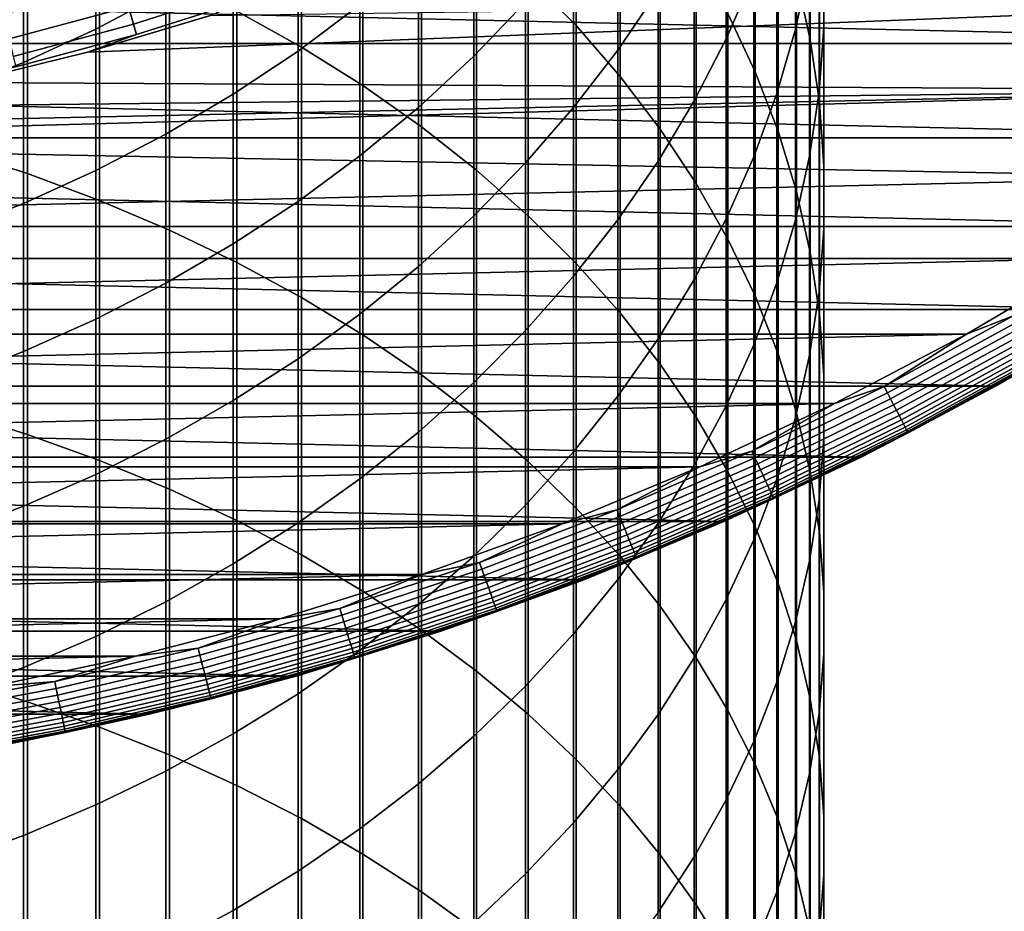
# Model space of a CAD drawing. Header units: metres. Extents: x -28 to 70, y -212 to 28.
# Tile 90 of 239: x 5.21 to 13.46, y -28.42 to -20.96. Entities that reach past the tile are written whole.
import ezdxf

# ---------------------------------------------------------------- set-up
doc = ezdxf.new("R2010")
doc.units = ezdxf.units.M
doc.layers.add('solid_10_261_102_XXX', color=7, linetype='CONTINUOUS')

msp = doc.modelspace()

# ---------------------------------------------------------------- linework, layer by layer
at = {"layer": 'solid_10_261_102_XXX'}
for points in [[(9.469481, -18.655117, 384.256897), (9.469481, -20.596327, 386.452728), (9.870549, -21.005636, 386.08078), (9.870549, -19.074432, 383.896271)], [(7.029555, -18.838902, 388.049652), (7.029555, -20.883642, 390.239044), (7.57031, -21.184847, 389.949921), (7.57031, -19.14789, 387.76889)], [(11.715095, -18.865103, 376.703857), (11.715095, -20.599924, 378.896759), (11.830687, -21.122227, 378.471832), (11.830687, -19.398817, 376.293365)], [(11.945621, -18.83658, 373.268677), (11.945621, -20.477581, 375.463623), (11.944586, -21.019104, 375.047119), (11.944586, -19.389277, 372.867126)], [(11.825533, -18.941776, 369.874023), (11.825533, -20.490015, 372.067383), (11.707903, -21.034458, 371.671814), (11.707903, -19.496822, 369.4935)], [(9.870549, -19.074432, 383.896271), (9.870549, -21.005636, 386.08078), (10.239358, -21.431238, 385.694031), (10.239358, -19.510441, 383.521332)], [(11.14072, -19.075605, 380.136871), (11.14072, -20.904119, 382.322754), (11.369547, -21.39217, 381.903015), (11.369547, -19.574938, 379.730652)], [(7.57031, -19.14789, 387.76889), (7.57031, -21.184847, 389.949921), (8.086323, -21.507853, 389.639893), (8.086323, -19.479246, 387.467773)], [(11.358356, -19.128189, 366.557404), (11.358356, -20.585764, 368.746918), (11.127584, -21.116104, 368.383301), (11.127584, -19.668262, 366.208435)], [(10.557803, -19.340921, 363.349884), (10.557803, -20.710806, 365.53476), (10.22066, -21.209867, 365.21228), (10.22066, -19.848608, 363.041138)], [(11.830687, -19.398817, 376.293365), (11.830687, -21.122227, 378.471832), (11.907613, -21.648802, 378.043427), (11.907613, -19.936897, 375.879486)], [(11.944586, -19.389277, 372.867126), (11.944586, -21.019104, 375.047119), (11.904513, -21.559694, 374.631348), (11.904513, -19.941023, 372.466248)], [(8.086323, -19.479246, 387.467773), (8.086323, -21.507853, 389.639893), (8.575907, -21.851604, 389.309937), (8.575907, -19.831882, 387.147339)], [(9.447371, -19.52467, 360.275177), (9.447371, -20.810501, 362.456207), (9.013752, -21.261564, 362.181915), (9.013752, -19.983059, 360.013306)], [(10.239358, -19.510441, 383.521332), (10.239358, -21.431238, 385.694031), (10.574701, -21.871744, 385.293762), (10.574701, -19.961716, 383.133209)], [(11.707903, -19.496822, 369.4935), (11.707903, -21.034458, 371.671814), (11.552008, -21.572573, 371.280853), (11.552008, -20.045416, 369.117371)], [(6.435371, -19.594093, 354.579529), (6.435371, -20.724321, 356.760773), (5.849443, -21.033998, 356.59491), (5.849443, -19.908186, 354.422211)], [(11.369547, -19.574938, 379.730652), (11.369547, -21.39217, 381.903015), (11.561213, -21.889338, 381.475464), (11.561213, -20.083599, 379.316803)], [(8.059649, -19.625748, 357.349182), (8.059649, -20.831617, 359.528534), (7.542284, -21.219011, 359.30722), (7.542284, -20.019043, 357.13855)], [(11.127584, -19.668262, 366.208435), (11.127584, -21.116104, 368.383301), (10.860441, -21.634699, 368.02774), (10.860441, -20.196377, 365.867157)], [(8.575907, -19.831882, 387.147339), (8.575907, -21.851604, 389.309937), (9.037462, -22.214981, 388.961151), (9.037462, -20.204649, 386.808624)], [(10.22066, -19.848608, 363.041138), (10.22066, -21.209867, 365.21228), (9.850112, -21.691933, 364.900787), (9.850112, -20.339001, 362.74292)], [(4.65555, -19.915396, 391.168396), (4.65555, -22.044922, 393.327209), (5.27688, -22.244385, 393.125), (5.27688, -20.120308, 390.97171)], [(5.849443, -19.908186, 354.422211), (5.849443, -21.033998, 356.59491), (5.244397, -21.313654, 356.445129), (5.244397, -20.191828, 354.280121)], [(11.904513, -19.941023, 372.466248), (11.904513, -21.559694, 374.631348), (11.825533, -22.097586, 374.217621), (11.825533, -20.490015, 372.067383)], [(11.907613, -19.936897, 375.879486), (11.907613, -21.648802, 378.043427), (11.945621, -22.177925, 377.612946), (11.945621, -20.477581, 375.463623)], [(7.542284, -20.019043, 357.13855), (7.542284, -21.219011, 359.30722), (7.000267, -21.580103, 359.100922), (7.000267, -20.385633, 356.9422)], [(9.013752, -19.983059, 360.013306), (9.013752, -21.261564, 362.181915), (8.550674, -21.69072, 361.920929), (8.550674, -20.419184, 359.76416)], [(10.574701, -19.961716, 383.133209), (10.574701, -21.871744, 385.293762), (10.875484, -22.325712, 384.881256), (10.875484, -20.426781, 382.733246)], [(11.552008, -20.045416, 369.117371), (11.552008, -21.572573, 371.280853), (11.358356, -22.102602, 370.895782), (11.358356, -20.585764, 368.746918)], [(11.561213, -20.083599, 379.316803), (11.561213, -21.889338, 381.475464), (11.715095, -22.393997, 381.041443), (11.715095, -20.599924, 378.896759)], [(5.244397, -20.191828, 354.280121), (5.244397, -21.313654, 356.445129), (4.62221, -21.562374, 356.31192), (4.62221, -20.444094, 354.153748)], [(5.27688, -20.120308, 390.97171), (5.27688, -22.244385, 393.125), (5.880963, -22.468456, 392.897858), (5.880963, -20.3505, 390.750763)], [(10.860441, -20.196377, 365.867157), (10.860441, -21.634699, 368.02774), (10.557803, -22.139856, 367.681396), (10.557803, -20.710806, 365.53476)], [(9.037462, -20.204649, 386.808624), (9.037462, -22.214981, 388.961151), (9.469481, -22.59679, 388.594696), (9.469481, -20.596327, 386.452728)], [(17.568239, -21.156721, -5), (-17.568239, -21.156721, -5), (-18.526625, -20.322748, -5)], [(18.526625, -20.322748, -5), (17.568239, -21.156721, -5), (-18.526625, -20.322748, -5)], [(5.880963, -20.3505, 390.750763), (5.880963, -22.468456, 392.897858), (6.465825, -22.716406, 392.646484), (6.465825, -20.605223, 390.506287)], [(9.850112, -20.339001, 362.74292), (9.850112, -21.691933, 364.900787), (9.447371, -22.155424, 364.601288), (9.447371, -20.810501, 362.456207)], [(7.000267, -20.385633, 356.9422), (7.000267, -21.580103, 359.100922), (6.435371, -21.91371, 358.910339), (6.435371, -20.724321, 356.760773)], [(8.550674, -20.419184, 359.76416), (8.550674, -21.69072, 361.920929), (8.059649, -22.096563, 361.674133), (8.059649, -20.831617, 359.528534)], [(10.875484, -20.426781, 382.733246), (10.875484, -22.325712, 384.881256), (11.14072, -22.79166, 384.457855), (11.14072, -20.904119, 382.322754)], [(11.825533, -20.490015, 372.067383), (11.825533, -22.097586, 374.217621), (11.707903, -22.631021, 373.807343), (11.707903, -21.034458, 371.671814)], [(11.945621, -20.477581, 375.463623), (11.945621, -22.177925, 377.612946), (11.944586, -22.707869, 377.181824), (11.944586, -21.019104, 375.047119)], [(6.164385, -20.993967, 146.086594), (7.156336, -20.676874, 146.086594), (7.10709, -20.534588, 147.606766), (6.121965, -20.849499, 147.606766)], [(6.465825, -20.605223, 390.506287), (6.465825, -22.716406, 392.646484), (7.029555, -22.987421, 392.371765), (7.029555, -20.883642, 390.239044)], [(9.469481, -20.596327, 386.452728), (9.469481, -22.59679, 388.594696), (9.870549, -22.995789, 388.211731), (9.870549, -21.005636, 386.08078)], [(11.358356, -20.585764, 368.746918), (11.358356, -22.102602, 370.895782), (11.127584, -22.62281, 370.517822), (11.127584, -21.116104, 368.383301)], [(11.715095, -20.599924, 378.896759), (11.715095, -22.393997, 381.041443), (11.830687, -22.904499, 380.602417), (11.830687, -21.122227, 378.471832)], [(5.122972, -21.117178, 147.606766), (6.121965, -20.849499, 147.606766), (6.062589, -20.647282, 149.119751), (5.073285, -20.912365, 149.119751)], [(6.189782, -21.08046, 144.561661), (7.185819, -20.762062, 144.561661), (7.156336, -20.676874, 146.086594), (6.164385, -20.993967, 146.086594)], [(16.270958, -21.546597), (17.248688, -20.772161), (5.779582, -21.227257), (4.747282, -21.481697)], [(5.779562, -21.227262, 143.052673), (6.798374, -20.923243, 143.052673), (7.185819, -20.762062, 144.561661), (6.189782, -21.08046, 144.561661)], [(17.248688, -20.772161), (6.798374, -20.923243), (5.779582, -21.227257)], [(6.435371, -20.724321, 356.760773), (6.435371, -21.91371, 358.910339), (5.849443, -22.21874, 358.736084), (5.849443, -21.033998, 356.59491)], [(10.557803, -20.710806, 365.53476), (10.557803, -22.139856, 367.681396), (10.22066, -22.629925, 367.345428), (10.22066, -21.209867, 365.21228)], [(5.15847, -21.263502, 146.086594), (6.164385, -20.993967, 146.086594), (6.121965, -20.849499, 147.606766), (5.122972, -21.117178, 147.606766)], [(8.059649, -20.831617, 359.528534), (8.059649, -22.096563, 361.674133), (7.542284, -22.47777, 361.442322), (7.542284, -21.219011, 359.30722)], [(9.447371, -20.810501, 362.456207), (9.447371, -22.155424, 364.601288), (9.013752, -22.598829, 364.314758), (9.013752, -21.261564, 362.181915)], [(6.819558, -20.916348, 115.153603), (6.798374, -20.923243, 143.052673), (5.779562, -21.227262, 143.052673), (6.8004, -20.922585, 114)], [(5.779582, -21.227257), (6.798374, -20.923243), (6.8004, -20.922585, 114), (5.779562, -21.227262, 143.052673)], [(7.029555, -20.883642, 390.239044), (7.029555, -22.987421, 392.371765), (7.57031, -23.280617, 392.074524), (7.57031, -21.184847, 389.949921)], [(11.14072, -20.904119, 382.322754), (11.14072, -22.79166, 384.457855), (11.369547, -23.268064, 384.024963), (11.369547, -21.39217, 381.903015)], [(5.179722, -21.351105, 144.561661), (6.189782, -21.08046, 144.561661), (6.164385, -20.993967, 146.086594), (5.15847, -21.263502, 146.086594)], [(9.870549, -21.005636, 386.08078), (9.870549, -22.995789, 388.211731), (10.239358, -23.410667, 387.813507), (10.239358, -21.431238, 385.694031)], [(11.944586, -21.019104, 375.047119), (11.944586, -22.707869, 377.181824), (11.904513, -23.2369, 376.751404), (11.904513, -21.559694, 374.631348)], [(4.747252, -21.481703, 143.052673), (5.779562, -21.227262, 143.052673), (6.189782, -21.08046, 144.561661), (5.179722, -21.351105, 144.561661)], [(5.849443, -21.033998, 356.59491), (5.849443, -22.21874, 358.736084), (5.244397, -22.4942, 358.578705), (5.244397, -21.313654, 356.445129)], [(11.707903, -21.034458, 371.671814), (11.707903, -22.631021, 373.807343), (11.552008, -23.158257, 373.401825), (11.552008, -21.572573, 371.280853)], [(16.572449, -21.945477, -5), (-16.572449, -21.945477, -5), (-17.568239, -21.156721, -5)], [(17.568239, -21.156721, -5), (16.572449, -21.945477, -5), (-17.568239, -21.156721, -5)], [(7.57031, -21.184847, 389.949921), (7.57031, -23.280617, 392.074524), (8.086323, -23.595034, 391.755768), (8.086323, -21.507853, 389.639893)], [(11.127584, -21.116104, 368.383301), (11.127584, -22.62281, 370.517822), (10.860441, -23.131502, 370.148224), (10.860441, -21.634699, 368.02774)], [(11.830687, -21.122227, 378.471832), (11.830687, -22.904499, 380.602417), (11.907613, -23.419174, 380.15979), (11.907613, -21.648802, 378.043427)], [(4.747282, -21.481697), (5.779582, -21.227257), (5.779562, -21.227262, 143.052673), (4.747252, -21.481703, 143.052673)], [(7.542284, -21.219011, 359.30722), (7.542284, -22.47777, 361.442322), (7.000267, -22.833092, 361.226227), (7.000267, -21.580103, 359.100922)], [(9.013752, -21.261564, 362.181915), (9.013752, -22.598829, 364.314758), (8.550674, -23.020695, 364.042175), (8.550674, -21.69072, 361.920929)], [(10.22066, -21.209867, 365.21228), (10.22066, -22.629925, 367.345428), (9.850112, -23.1033, 367.020874), (9.850112, -21.691933, 364.900787)], [(5.244397, -21.313654, 356.445129), (5.244397, -22.4942, 358.578705), (4.62221, -22.739187, 358.438751), (4.62221, -21.562374, 356.31192)], [(10.239358, -21.431238, 385.694031), (10.239358, -23.410667, 387.813507), (10.574701, -23.840076, 387.401337), (10.574701, -21.871744, 385.293762)], [(11.369547, -21.39217, 381.903015), (11.369547, -23.268064, 384.024963), (11.561213, -23.753366, 383.583984), (11.561213, -21.889338, 381.475464)], [(16.270958, -21.546597), (4.747282, -21.481697), (3.703886, -21.685966)], [(8.086323, -21.507853, 389.639893), (8.086323, -23.595034, 391.755768), (8.575907, -23.929646, 391.416565), (8.575907, -21.851604, 389.309937)], [(15.258504, -22.275053), (16.270958, -21.546597), (1.593584, -21.942205), (0.531609, -21.993574)], [(16.270958, -21.546597), (2.651834, -21.83959), (1.593584, -21.942205)], [(16.270958, -21.546597), (3.703886, -21.685966), (2.651834, -21.83959)], [(7.000267, -21.580103, 359.100922), (7.000267, -22.833092, 361.226227), (6.435371, -23.161367, 361.026611), (6.435371, -21.91371, 358.910339)], [(11.552008, -21.572573, 371.280853), (11.552008, -23.158257, 373.401825), (11.358356, -23.677568, 373.002411), (11.358356, -22.102602, 370.895782)], [(11.904513, -21.559694, 374.631348), (11.904513, -23.2369, 376.751404), (11.825533, -23.76329, 376.323151), (11.825533, -22.097586, 374.217621)], [(10.860441, -21.634699, 368.02774), (10.860441, -23.131502, 370.148224), (10.557803, -23.62701, 369.788239), (10.557803, -22.139856, 367.681396)], [(11.907613, -21.648802, 378.043427), (11.907613, -23.419174, 380.15979), (11.945621, -23.936342, 379.715027), (11.945621, -22.177925, 377.612946)], [(8.550674, -21.69072, 361.920929), (8.550674, -23.020695, 364.042175), (8.059649, -23.419645, 363.784363), (8.059649, -22.096563, 361.674133)], [(9.850112, -21.691933, 364.900787), (9.850112, -23.1033, 367.020874), (9.447371, -23.558439, 366.708832), (9.447371, -22.155424, 364.601288)], [(6.435371, -21.91371, 358.910339), (6.435371, -23.161367, 361.026611), (5.849443, -23.461525, 360.844086), (5.849443, -22.21874, 358.736084)], [(8.575907, -21.851604, 389.309937), (8.575907, -23.929646, 391.416565), (9.037462, -24.283358, 391.057983), (9.037462, -22.214981, 388.961151)], [(10.574701, -21.871744, 385.293762), (10.574701, -23.840076, 387.401337), (10.875484, -24.282608, 386.976562), (10.875484, -22.325712, 384.881256)], [(11.561213, -21.889338, 381.475464), (11.561213, -23.753366, 383.583984), (11.715095, -24.245983, 383.136353), (11.715095, -22.393997, 381.041443)], [(15.541174, -22.687483, -5), (-15.541174, -22.687483, -5), (-16.572449, -21.945477, -5)], [(16.572449, -21.945477, -5), (15.541174, -22.687483, -5), (-16.572449, -21.945477, -5)], [(-14.213449, -22.955997), (15.258504, -22.275053), (0.531609, -21.993574), (-15.258464, -22.27508)], [(4.65555, -22.044922, 393.327209), (4.65555, -24.23262, 395.427063), (5.27688, -24.426485, 395.219482), (5.27688, -22.244385, 393.125)], [(8.059649, -22.096563, 361.674133), (8.059649, -23.419645, 363.784363), (7.542284, -23.794378, 363.542236), (7.542284, -22.47777, 361.442322)], [(9.447371, -22.155424, 364.601288), (9.447371, -23.558439, 366.708832), (9.013752, -23.993851, 366.410309), (9.013752, -22.598829, 364.314758)], [(10.557803, -22.139856, 367.681396), (10.557803, -23.62701, 369.788239), (10.22066, -24.107718, 369.438965), (10.22066, -22.629925, 367.345428)], [(11.358356, -22.102602, 370.895782), (11.358356, -23.677568, 373.002411), (11.127584, -24.18726, 372.610382), (11.127584, -22.62281, 370.517822)], [(11.825533, -22.097586, 374.217621), (11.825533, -23.76329, 376.323151), (11.707903, -24.28532, 375.898468), (11.707903, -22.631021, 373.807343)], [(5.849443, -22.21874, 358.736084), (5.849443, -23.461525, 360.844086), (5.244397, -23.732582, 360.67923), (5.244397, -22.4942, 358.578705)], [(5.27688, -22.244385, 393.125), (5.27688, -24.426485, 395.219482), (5.880963, -24.64427, 394.986298), (5.880963, -22.468456, 392.897858)], [(9.037462, -22.214981, 388.961151), (9.037462, -24.283358, 391.057983), (9.469481, -24.655016, 390.681213), (9.469481, -22.59679, 388.594696)], [(11.945621, -22.177925, 377.612946), (11.945621, -23.936342, 379.715027), (11.944586, -24.454311, 379.269562), (11.944586, -22.707869, 377.181824)], [(-14.213449, -22.955997), (14.213489, -22.955971), (15.258504, -22.275053)], [(10.875484, -22.325712, 384.881256), (10.875484, -24.282608, 386.976562), (11.14072, -24.736816, 386.540619), (11.14072, -22.79166, 384.457855)], [(11.715095, -22.393997, 381.041443), (11.715095, -24.245983, 383.136353), (11.830687, -24.744303, 382.683533), (11.830687, -22.904499, 380.602417)], [(5.244397, -22.4942, 358.578705), (5.244397, -23.732582, 360.67923), (4.62221, -23.973656, 360.532654), (4.62221, -22.739187, 358.438751)], [(5.880963, -22.468456, 392.897858), (5.880963, -24.64427, 394.986298), (6.465825, -24.885262, 394.728241), (6.465825, -22.716406, 392.646484)], [(7.542284, -22.47777, 361.442322), (7.542284, -23.794378, 363.542236), (7.000267, -24.143663, 363.316528), (7.000267, -22.833092, 361.226227)], [(9.013752, -22.598829, 364.314758), (9.013752, -23.993851, 366.410309), (8.550674, -24.408115, 366.126282), (8.550674, -23.020695, 364.042175)], [(9.469481, -22.59679, 388.594696), (9.469481, -24.655016, 390.681213), (9.870549, -25.043404, 390.287506), (9.870549, -22.995789, 388.211731)], [(10.22066, -22.629925, 367.345428), (10.22066, -24.107718, 369.438965), (9.850112, -24.572052, 369.101624), (9.850112, -23.1033, 367.020874)], [(11.127584, -22.62281, 370.517822), (11.127584, -24.18726, 372.610382), (10.860441, -24.685665, 372.227051), (10.860441, -23.131502, 370.148224)], [(11.707903, -22.631021, 373.807343), (11.707903, -24.28532, 375.898468), (11.552008, -24.801283, 375.478699), (11.552008, -23.158257, 373.401825)], [(14.476917, -23.380951, -5), (-14.476917, -23.380951, -5), (-15.541174, -22.687483, -5)], [(15.541174, -22.687483, -5), (14.476917, -23.380951, -5), (-15.541174, -22.687483, -5)], [(6.465825, -22.716406, 392.646484), (6.465825, -24.885262, 394.728241), (7.029555, -25.14867, 394.446198), (7.029555, -22.987421, 392.371765)], [(11.944586, -22.707869, 377.181824), (11.944586, -24.454311, 379.269562), (11.904513, -24.97139, 378.82489), (11.904513, -23.2369, 376.751404)], [(7.000267, -22.833092, 361.226227), (7.000267, -24.143663, 363.316528), (6.435371, -24.466364, 363.108002), (6.435371, -23.161367, 361.026611)], [(11.14072, -22.79166, 384.457855), (11.14072, -24.736816, 386.540619), (11.369547, -25.201218, 386.094849), (11.369547, -23.268064, 384.024963)], [(11.830687, -22.904499, 380.602417), (11.830687, -24.744303, 382.683533), (11.907613, -25.246695, 382.22702), (11.907613, -23.419174, 380.15979)], [(-14.213449, -22.955997), (-13.138103, -23.587925), (14.213489, -22.955971)], [(-13.138103, -23.587925), (13.138144, -23.587902), (14.213489, -22.955971)], [(7.029555, -22.987421, 392.371765), (7.029555, -25.14867, 394.446198), (7.57031, -25.433638, 394.141083), (7.57031, -23.280617, 392.074524)], [(9.870549, -22.995789, 388.211731), (9.870549, -25.043404, 390.287506), (10.239358, -25.447252, 389.878082), (10.239358, -23.410667, 387.813507)], [(13.530134, -23.434879, -0.003646), (14.213489, -22.955971), (13.138144, -23.587902)], [(8.550674, -23.020695, 364.042175), (8.550674, -24.408115, 366.126282), (8.059649, -24.799875, 365.857697), (8.059649, -23.419645, 363.784363)], [(6.435371, -23.161367, 361.026611), (6.435371, -24.466364, 363.108002), (5.849443, -24.761425, 362.917358), (5.849443, -23.461525, 360.844086)], [(9.850112, -23.1033, 367.020874), (9.850112, -24.572052, 369.101624), (9.447371, -25.018497, 368.777252), (9.447371, -23.558439, 366.708832)], [(10.860441, -23.131502, 370.148224), (10.860441, -24.685665, 372.227051), (10.557803, -25.171156, 371.853638), (10.557803, -23.62701, 369.788239)], [(11.552008, -23.158257, 373.401825), (11.552008, -24.801283, 375.478699), (11.358356, -25.30949, 375.065247), (11.358356, -23.677568, 373.002411)], [(11.904513, -23.2369, 376.751404), (11.904513, -24.97139, 378.82489), (11.825533, -25.485886, 378.382416), (11.825533, -23.76329, 376.323151)], [(7.57031, -23.280617, 392.074524), (7.57031, -25.433638, 394.141083), (8.086323, -25.739231, 393.813873), (8.086323, -23.595034, 391.755768)], [(11.369547, -23.268064, 384.024963), (11.369547, -25.201218, 386.094849), (11.561213, -25.674294, 385.640778), (11.561213, -23.753366, 383.583984)], [(13.381564, -24.024649, -5), (-13.381564, -24.024649, -5), (-14.476917, -23.380951, -5)], [(14.476917, -23.380951, -5), (13.381564, -24.024649, -5), (-14.476917, -23.380951, -5)], [(10.239358, -23.410667, 387.813507), (10.239358, -25.447252, 389.878082), (10.574701, -25.86524, 389.454346), (10.574701, -23.840076, 387.401337)], [(14.476883, -23.380972, -0.5), (13.381621, -24.024616, -0.5), (13.381564, -24.024649, -5), (14.476917, -23.380951, -5)], [(13.748217, -23.812611, -0.440391), (13.381621, -24.024616, -0.5), (14.476883, -23.380972, -0.5)], [(5.849443, -23.461525, 360.844086), (5.849443, -24.761425, 362.917358), (5.244397, -25.02788, 362.745178), (5.244397, -23.732582, 360.67923)], [(8.059649, -23.419645, 363.784363), (8.059649, -24.799875, 365.857697), (7.542284, -25.167852, 365.605408), (7.542284, -23.794378, 363.542236)], [(11.907613, -23.419174, 380.15979), (11.907613, -25.246695, 382.22702), (11.945621, -25.751522, 381.76828), (11.945621, -23.936342, 379.715027)], [(12.449483, -24.026413, -0.003646), (13.530134, -23.434879, -0.003646), (13.138144, -23.587902)], [(12.476833, -24.079195, -0.014544), (13.559858, -23.486364, -0.014544), (13.530134, -23.434879, -0.003646), (12.449483, -24.026413, -0.003646)], [(12.503379, -24.130424, -0.032535), (13.588708, -23.536333, -0.032535), (13.559858, -23.486364, -0.014544), (12.476833, -24.079195, -0.014544)], [(9.447371, -23.558439, 366.708832), (9.447371, -25.018497, 368.777252), (9.013752, -25.445593, 368.466949), (9.013752, -23.993851, 366.410309)], [(12.528731, -24.179354, -0.057356), (13.616261, -23.584057, -0.057356), (13.588708, -23.536333, -0.032535), (12.503379, -24.130424, -0.032535)], [(-13.138103, -23.587925), (-12.034723, -24.169514), (13.138144, -23.587902)], [(-12.034723, -24.169514), (12.034766, -24.169493), (13.138144, -23.587902)], [(8.086323, -23.595034, 391.755768), (8.086323, -25.739231, 393.813873), (8.575907, -26.064453, 393.465637), (8.575907, -23.929646, 391.416565)], [(10.557803, -23.62701, 369.788239), (10.557803, -25.171156, 371.853638), (10.22066, -25.642143, 371.491394), (10.22066, -24.107718, 369.438965)], [(12.449483, -24.026413, -0.003646), (13.138144, -23.587902), (12.034766, -24.169493)], [(12.552521, -24.225266, -0.088645), (13.642116, -23.628838, -0.088645), (13.616261, -23.584057, -0.057356), (12.528731, -24.179354, -0.057356)], [(12.5744, -24.26749, -0.125945), (13.665894, -23.670023, -0.125945), (13.642116, -23.628838, -0.088645), (12.552521, -24.225266, -0.088645)], [(5.244397, -23.732582, 360.67923), (5.244397, -25.02788, 362.745178), (4.62221, -25.264858, 362.592041), (4.62221, -23.973656, 360.532654)], [(11.358356, -23.677568, 373.002411), (11.358356, -25.30949, 375.065247), (11.127584, -25.808285, 374.659424), (11.127584, -24.18726, 372.610382)], [(12.594049, -24.30541, -0.16871), (13.687248, -23.707008, -0.16871), (13.665894, -23.670023, -0.125945), (12.5744, -24.26749, -0.125945)], [(12.611179, -24.338472, -0.216316), (13.705866, -23.739256, -0.216316), (13.687248, -23.707008, -0.16871), (12.594049, -24.30541, -0.16871)], [(12.625543, -24.366192, -0.268066), (13.721477, -23.766294, -0.268066), (13.705866, -23.739256, -0.216316), (12.611179, -24.338472, -0.216316)], [(7.542284, -23.794378, 363.542236), (7.542284, -25.167852, 365.605408), (7.000267, -25.510843, 365.370239), (7.000267, -24.143663, 363.316528)], [(11.561213, -23.753366, 383.583984), (11.561213, -25.674294, 385.640778), (11.715095, -26.154499, 385.179871), (11.715095, -24.245983, 383.136353)], [(11.825533, -23.76329, 376.323151), (11.825533, -25.485886, 378.382416), (11.707903, -25.99612, 377.943604), (11.707903, -24.28532, 375.898468)], [(12.636929, -24.388165, -0.323206), (13.73385, -23.787727, -0.323206), (13.721477, -23.766294, -0.268066), (12.625543, -24.366192, -0.268066)], [(12.64517, -24.404072, -0.380929), (13.742807, -23.803242, -0.380929), (13.73385, -23.787727, -0.323206), (12.636929, -24.388165, -0.323206)], [(12.650148, -24.413677, -0.440391), (13.748217, -23.812611, -0.440391), (13.742807, -23.803242, -0.380929), (12.64517, -24.404072, -0.380929)], [(12.650148, -24.413677, -0.440391), (13.381621, -24.024616, -0.5), (13.748217, -23.812611, -0.440391)], [(10.574701, -23.840076, 387.401337), (10.574701, -25.86524, 389.454346), (10.875484, -26.296005, 389.01767), (10.875484, -24.282608, 386.976562)], [(8.575907, -23.929646, 391.416565), (8.575907, -26.064453, 393.465637), (9.037462, -26.408239, 393.097534), (9.037462, -24.283358, 391.057983)], [(11.945621, -23.936342, 379.715027), (11.945621, -25.751522, 381.76828), (11.944586, -26.25713, 381.308838), (11.944586, -24.454311, 379.269562)], [(12.257887, -24.616949, -5), (-12.257887, -24.616949, -5), (-13.381564, -24.024649, -5)], [(13.381564, -24.024649, -5), (12.257887, -24.616949, -5), (-13.381564, -24.024649, -5)], [(9.013752, -23.993851, 366.410309), (9.013752, -25.445593, 368.466949), (8.550674, -25.851944, 368.171722), (8.550674, -24.408115, 366.126282)], [(11.343029, -24.568146, -0.003646), (12.449483, -24.026413, -0.003646), (12.034766, -24.169493)], [(11.367949, -24.62212, -0.014544), (12.476833, -24.079195, -0.014544), (12.449483, -24.026413, -0.003646), (11.343029, -24.568146, -0.003646)], [(13.381621, -24.024616, -0.5), (12.257803, -24.616991, -0.5), (12.257887, -24.616949, -5), (13.381564, -24.024649, -5)], [(12.650148, -24.413677, -0.440391), (12.257803, -24.616991, -0.5), (13.381621, -24.024616, -0.5)], [(7.000267, -24.143663, 363.316528), (7.000267, -25.510843, 365.370239), (6.435371, -25.827728, 365.152985), (6.435371, -24.466364, 363.108002)], [(10.22066, -24.107718, 369.438965), (10.22066, -25.642143, 371.491394), (9.850112, -26.097092, 371.141449), (9.850112, -24.572052, 369.101624)], [(11.392135, -24.674505, -0.032535), (12.503379, -24.130424, -0.032535), (12.476833, -24.079195, -0.014544), (11.367949, -24.62212, -0.014544)], [(11.415234, -24.724537, -0.057356), (12.528731, -24.179354, -0.057356), (12.503379, -24.130424, -0.032535), (11.392135, -24.674505, -0.032535)], [(-12.034723, -24.169514), (-10.905668, -24.699522), (12.034766, -24.169493)], [(-10.905668, -24.699522), (10.905712, -24.699503), (12.034766, -24.169493)], [(4.65555, -24.23262, 395.427063), (4.65555, -26.47686, 397.46637), (5.27688, -26.664984, 397.253571), (5.27688, -24.426485, 395.219482)], [(11.127584, -24.18726, 372.610382), (11.127584, -25.808285, 374.659424), (10.860441, -26.296032, 374.262634), (10.860441, -24.685665, 372.227051)], [(11.343029, -24.568146, -0.003646), (12.034766, -24.169493), (10.905712, -24.699503)], [(11.436909, -24.771482, -0.088645), (12.552521, -24.225266, -0.088645), (12.528731, -24.179354, -0.057356), (11.415234, -24.724537, -0.057356)], [(11.456843, -24.814659, -0.125945), (12.5744, -24.26749, -0.125945), (12.552521, -24.225266, -0.088645), (11.436909, -24.771482, -0.088645)], [(9.037462, -24.283358, 391.057983), (9.037462, -26.408239, 393.097534), (9.469481, -26.769466, 392.710754), (9.469481, -24.655016, 390.681213)], [(10.875484, -24.282608, 386.976562), (10.875484, -26.296005, 389.01767), (11.14072, -26.738136, 388.569458), (11.14072, -24.736816, 386.540619)], [(11.474746, -24.853436, -0.16871), (12.594049, -24.30541, -0.16871), (12.5744, -24.26749, -0.125945), (11.456843, -24.814659, -0.125945)], [(11.490355, -24.887241, -0.216316), (12.611179, -24.338472, -0.216316), (12.594049, -24.30541, -0.16871), (11.474746, -24.853436, -0.16871)], [(11.707903, -24.28532, 375.898468), (11.707903, -25.99612, 377.943604), (11.552008, -26.500423, 377.509918), (11.552008, -24.801283, 375.478699)], [(11.715095, -24.245983, 383.136353), (11.715095, -26.154499, 385.179871), (11.830687, -26.640263, 384.713593), (11.830687, -24.744303, 382.683533)], [(11.503441, -24.915586, -0.268066), (12.625543, -24.366192, -0.268066), (12.611179, -24.338472, -0.216316), (11.490355, -24.887241, -0.216316)], [(11.513815, -24.938057, -0.323206), (12.636929, -24.388165, -0.323206), (12.625543, -24.366192, -0.268066), (11.503441, -24.915586, -0.268066)], [(11.521324, -24.954321, -0.380929), (12.64517, -24.404072, -0.380929), (12.636929, -24.388165, -0.323206), (11.513815, -24.938057, -0.323206)], [(5.27688, -24.426485, 395.219482), (5.27688, -26.664984, 397.253571), (5.880963, -26.876316, 397.014496), (5.880963, -24.64427, 394.986298)], [(6.435371, -24.466364, 363.108002), (6.435371, -25.827728, 365.152985), (5.849443, -26.11747, 364.954346), (5.849443, -24.761425, 362.917358)], [(8.550674, -24.408115, 366.126282), (8.550674, -25.851944, 368.171722), (8.059649, -26.236221, 367.892517), (8.059649, -24.799875, 365.857697)], [(11.52586, -24.964144, -0.440391), (12.650148, -24.413677, -0.440391), (12.64517, -24.404072, -0.380929), (11.521324, -24.954321, -0.380929)], [(11.52586, -24.964144, -0.440391), (12.257803, -24.616991, -0.5), (12.650148, -24.413677, -0.440391)], [(11.944586, -24.454311, 379.269562), (11.944586, -26.25713, 381.308838), (11.904513, -26.761868, 380.850189), (11.904513, -24.97139, 378.82489)], [(11.107802, -25.156843, -5), (-11.107802, -25.156843, -5), (-12.257887, -24.616949, -5)], [(12.257887, -24.616949, -5), (11.107802, -25.156843, -5), (-12.257887, -24.616949, -5)], [(5.880963, -24.64427, 394.986298), (5.880963, -26.876316, 397.014496), (6.465825, -27.110168, 396.749969), (6.465825, -24.885262, 394.728241)], [(9.850112, -24.572052, 369.101624), (9.850112, -26.097092, 371.141449), (9.447371, -26.53451, 370.805023), (9.447371, -25.018497, 368.777252)], [(10.213065, -25.05896, -0.003646), (11.343029, -24.568146, -0.003646), (10.905712, -24.699503)], [(10.235501, -25.11401, -0.014544), (11.367949, -24.62212, -0.014544), (11.343029, -24.568146, -0.003646), (10.213065, -25.05896, -0.003646)], [(10.257278, -25.167442, -0.032535), (11.392135, -24.674505, -0.032535), (11.367949, -24.62212, -0.014544), (10.235501, -25.11401, -0.014544)], [(12.257803, -24.616991, -0.5), (11.107826, -25.156832, -0.5), (11.107802, -25.156843, -5), (12.257887, -24.616949, -5)], [(11.52586, -24.964144, -0.440391), (11.107826, -25.156832, -0.5), (12.257803, -24.616991, -0.5)], [(-10.905668, -24.699522), (-9.753347, -25.176819), (10.905712, -24.699503)], [(-9.753347, -25.176819), (9.753392, -25.176802), (10.905712, -24.699503)], [(9.469481, -24.655016, 390.681213), (9.469481, -26.769466, 392.710754), (9.870549, -27.146954, 392.30658), (9.870549, -25.043404, 390.287506)], [(10.213065, -25.05896, -0.003646), (10.905712, -24.699503), (9.753392, -25.176802)], [(10.278076, -25.218473, -0.057356), (11.415234, -24.724537, -0.057356), (11.392135, -24.674505, -0.032535), (10.257278, -25.167442, -0.032535)], [(10.297592, -25.266357, -0.088645), (11.436909, -24.771482, -0.088645), (11.415234, -24.724537, -0.057356), (10.278076, -25.218473, -0.057356)], [(10.860441, -24.685665, 372.227051), (10.860441, -26.296032, 374.262634), (10.557803, -26.771141, 373.876099), (10.557803, -25.171156, 371.853638)], [(5.849443, -24.761425, 362.917358), (5.849443, -26.11747, 364.954346), (5.244397, -26.379124, 364.774933), (5.244397, -25.02788, 362.745178)], [(8.059649, -24.799875, 365.857697), (8.059649, -26.236221, 367.892517), (7.542284, -26.59717, 367.63028), (7.542284, -25.167852, 365.605408)], [(10.315541, -25.310398, -0.125945), (11.456843, -24.814659, -0.125945), (11.436909, -24.771482, -0.088645), (10.297592, -25.266357, -0.088645)], [(11.14072, -24.736816, 386.540619), (11.14072, -26.738136, 388.569458), (11.369547, -27.190187, 388.111176), (11.369547, -25.201218, 386.094849)], [(11.552008, -24.801283, 375.478699), (11.552008, -26.500423, 377.509918), (11.358356, -26.997149, 377.082733), (11.358356, -25.30949, 375.065247)], [(11.830687, -24.744303, 382.683533), (11.830687, -26.640263, 384.713593), (11.907613, -27.129999, 384.24353), (11.907613, -25.246695, 382.22702)], [(6.465825, -24.885262, 394.728241), (6.465825, -27.110168, 396.749969), (7.029555, -27.365776, 396.460846), (7.029555, -25.14867, 394.446198)], [(10.33166, -25.349947, -0.16871), (11.474746, -24.853436, -0.16871), (11.456843, -24.814659, -0.125945), (10.315541, -25.310398, -0.125945)], [(10.345714, -25.38443, -0.216316), (11.490355, -24.887241, -0.216316), (11.474746, -24.853436, -0.16871), (10.33166, -25.349947, -0.16871)], [(10.357497, -25.413342, -0.268066), (11.503441, -24.915586, -0.268066), (11.490355, -24.887241, -0.216316), (10.345714, -25.38443, -0.216316)], [(10.366838, -25.436258, -0.323206), (11.513815, -24.938057, -0.323206), (11.503441, -24.915586, -0.268066), (10.357497, -25.413342, -0.268066)], [(10.373599, -25.452848, -0.380929), (11.521324, -24.954321, -0.380929), (11.513815, -24.938057, -0.323206), (10.366838, -25.436258, -0.323206)], [(10.377682, -25.462868, -0.440391), (11.52586, -24.964144, -0.440391), (11.521324, -24.954321, -0.380929), (10.373599, -25.452848, -0.380929)], [(10.377682, -25.462868, -0.440391), (11.107826, -25.156832, -0.5), (11.52586, -24.964144, -0.440391)], [(11.904513, -24.97139, 378.82489), (11.904513, -26.761868, 380.850189), (11.825533, -27.264088, 380.393829), (11.825533, -25.485886, 378.382416)], [(5.244397, -25.02788, 362.745178), (5.244397, -26.379124, 364.774933), (4.62221, -26.61183, 364.615387), (4.62221, -25.264858, 362.592041)], [(9.447371, -25.018497, 368.777252), (9.447371, -26.53451, 370.805023), (9.013752, -26.952971, 370.483185), (9.013752, -25.445593, 368.466949)], [(9.061933, -25.497833, -0.003646), (10.213065, -25.05896, -0.003646), (9.753392, -25.176802)], [(9.081841, -25.553848, -0.014544), (10.235501, -25.11401, -0.014544), (10.213065, -25.05896, -0.003646), (9.061933, -25.497833, -0.003646)], [(9.870549, -25.043404, 390.287506), (9.870549, -27.146954, 392.30658), (10.239358, -27.539469, 391.886292), (10.239358, -25.447252, 389.878082)], [(9.101162, -25.608217, -0.032535), (10.257278, -25.167442, -0.032535), (10.235501, -25.11401, -0.014544), (9.081841, -25.553848, -0.014544)], [(9.934216, -25.642956, -5), (-9.934216, -25.642956, -5), (-11.107802, -25.156843, -5)], [(11.107802, -25.156843, -5), (9.934216, -25.642956, -5), (-11.107802, -25.156843, -5)], [(-9.753347, -25.176819), (-8.580223, -25.600386), (9.753392, -25.176802)], [(-8.580223, -25.600386), (8.580268, -25.60037), (9.753392, -25.176802)], [(7.542284, -25.167852, 365.605408), (7.542284, -26.59717, 367.63028), (7.000267, -26.933611, 367.385834), (7.000267, -25.510843, 365.370239)], [(7.029555, -25.14867, 394.446198), (7.029555, -27.365776, 396.460846), (7.57031, -27.642302, 396.148041), (7.57031, -25.433638, 394.141083)], [(9.061933, -25.497833, -0.003646), (9.753392, -25.176802), (8.580268, -25.60037)], [(9.119617, -25.660141, -0.057356), (10.278076, -25.218473, -0.057356), (10.257278, -25.167442, -0.032535), (9.101162, -25.608217, -0.032535)], [(9.136932, -25.708864, -0.088645), (10.297592, -25.266357, -0.088645), (10.278076, -25.218473, -0.057356), (9.119617, -25.660141, -0.057356)], [(11.107826, -25.156832, -0.5), (9.934144, -25.642986, -0.5), (9.934216, -25.642956, -5), (11.107802, -25.156843, -5)], [(10.377682, -25.462868, -0.440391), (9.934144, -25.642986, -0.5), (11.107826, -25.156832, -0.5)], [(10.557803, -25.171156, 371.853638), (10.557803, -26.771141, 373.876099), (10.22066, -27.232059, 373.501099), (10.22066, -25.642143, 371.491394)], [(11.369547, -25.201218, 386.094849), (11.369547, -27.190187, 388.111176), (11.561213, -27.650684, 387.644348), (11.561213, -25.674294, 385.640778)], [(9.152859, -25.753675, -0.125945), (10.315541, -25.310398, -0.125945), (10.297592, -25.266357, -0.088645), (9.136932, -25.708864, -0.088645)], [(11.907613, -25.246695, 382.22702), (11.907613, -27.129999, 384.24353), (11.945621, -27.622107, 383.771179), (11.945621, -25.751522, 381.76828)], [(9.16716, -25.793917, -0.16871), (10.33166, -25.349947, -0.16871), (10.315541, -25.310398, -0.125945), (9.152859, -25.753675, -0.125945)], [(9.17963, -25.829004, -0.216316), (10.345714, -25.38443, -0.216316), (10.33166, -25.349947, -0.16871), (9.16716, -25.793917, -0.16871)], [(9.190085, -25.858421, -0.268066), (10.357497, -25.413342, -0.268066), (10.345714, -25.38443, -0.216316), (9.17963, -25.829004, -0.216316)], [(11.358356, -25.30949, 375.065247), (11.358356, -26.997149, 377.082733), (11.127584, -27.484673, 376.663452), (11.127584, -25.808285, 374.659424)], [(7.57031, -25.433638, 394.141083), (7.57031, -27.642302, 396.148041), (8.086323, -27.938845, 395.812622), (8.086323, -25.739231, 393.813873)], [(9.013752, -25.445593, 368.466949), (9.013752, -26.952971, 370.483185), (8.550674, -27.351105, 370.176941), (8.550674, -25.851944, 368.171722)], [(9.198373, -25.881741, -0.323206), (10.366838, -25.436258, -0.323206), (10.357497, -25.413342, -0.268066), (9.190085, -25.858421, -0.268066)], [(9.204372, -25.898621, -0.380929), (10.373599, -25.452848, -0.380929), (10.366838, -25.436258, -0.323206), (9.198373, -25.881741, -0.323206)], [(9.207995, -25.908815, -0.440391), (10.377682, -25.462868, -0.440391), (10.373599, -25.452848, -0.380929), (9.204372, -25.898621, -0.380929)], [(9.207995, -25.908815, -0.440391), (9.934144, -25.642986, -0.5), (10.377682, -25.462868, -0.440391)], [(10.239358, -25.447252, 389.878082), (10.239358, -27.539469, 391.886292), (10.574701, -27.945728, 391.451294), (10.574701, -25.86524, 389.454346)], [(7.000267, -25.510843, 365.370239), (7.000267, -26.933611, 367.385834), (6.435371, -27.244442, 367.160004), (6.435371, -25.827728, 365.152985)], [(7.892017, -25.88386, -0.003646), (9.061933, -25.497833, -0.003646), (8.580268, -25.60037)], [(7.909355, -25.940723, -0.014544), (9.081841, -25.553848, -0.014544), (9.061933, -25.497833, -0.003646), (7.892017, -25.88386, -0.003646)], [(7.926183, -25.995914, -0.032535), (9.101162, -25.608217, -0.032535), (9.081841, -25.553848, -0.014544), (7.909355, -25.940723, -0.014544)], [(11.825533, -25.485886, 378.382416), (11.825533, -27.264088, 380.393829), (11.707903, -27.762146, 379.941254), (11.707903, -25.99612, 377.943604)], [(-8.580223, -25.600386), (-7.388792, -25.969324), (8.580268, -25.60037)], [(-7.388792, -25.969324), (7.388838, -25.969311), (8.580268, -25.60037)], [(7.892017, -25.88386, -0.003646), (8.580268, -25.60037), (7.388838, -25.969311)], [(7.942255, -26.048624, -0.057356), (9.119617, -25.660141, -0.057356), (9.101162, -25.608217, -0.032535), (7.926183, -25.995914, -0.032535)], [(8.73926, -26.074419, -5), (-8.73926, -26.074419, -5), (-9.934216, -25.642956, -5)], [(9.934216, -25.642956, -5), (8.73926, -26.074419, -5), (-9.934216, -25.642956, -5)], [(7.957335, -26.098085, -0.088645), (9.136932, -25.708864, -0.088645), (9.119617, -25.660141, -0.057356), (7.942255, -26.048624, -0.057356)], [(7.971205, -26.143574, -0.125945), (9.152859, -25.753675, -0.125945), (9.136932, -25.708864, -0.088645), (7.957335, -26.098085, -0.088645)], [(9.934144, -25.642986, -0.5), (8.739263, -26.074419, -0.5), (8.73926, -26.074419, -5), (9.934216, -25.642956, -5)], [(9.207995, -25.908815, -0.440391), (8.739263, -26.074419, -0.5), (9.934144, -25.642986, -0.5)], [(10.22066, -25.642143, 371.491394), (10.22066, -27.232059, 373.501099), (9.850112, -27.677279, 373.138885), (9.850112, -26.097092, 371.141449)], [(11.561213, -25.674294, 385.640778), (11.561213, -27.650684, 387.644348), (11.715095, -28.11812, 387.170502), (11.715095, -26.154499, 385.179871)], [(7.983661, -26.184425, -0.16871), (9.16716, -25.793917, -0.16871), (9.152859, -25.753675, -0.125945), (7.971205, -26.143574, -0.125945)], [(7.99452, -26.220043, -0.216316), (9.17963, -25.829004, -0.216316), (9.16716, -25.793917, -0.16871), (7.983661, -26.184425, -0.16871)], [(8.086323, -25.739231, 393.813873), (8.086323, -27.938845, 395.812622), (8.575907, -28.254433, 395.455627), (8.575907, -26.064453, 393.465637)], [(11.945621, -25.751522, 381.76828), (11.945621, -27.622107, 383.771179), (11.944586, -28.114979, 383.298126), (11.944586, -26.25713, 381.308838)], [(6.435371, -25.827728, 365.152985), (6.435371, -27.244442, 367.160004), (5.849443, -27.52865, 366.953522), (5.849443, -26.11747, 364.954346)], [(6.705745, -26.216238, -0.003646), (7.892017, -25.88386, -0.003646), (7.388838, -25.969311)], [(6.720477, -26.27383, -0.014544), (7.909355, -25.940723, -0.014544), (7.892017, -25.88386, -0.003646), (6.705745, -26.216238, -0.003646)], [(8.003626, -26.249907, -0.268066), (9.190085, -25.858421, -0.268066), (9.17963, -25.829004, -0.216316), (7.99452, -26.220043, -0.216316)], [(8.010843, -26.273579, -0.323206), (9.198373, -25.881741, -0.323206), (9.190085, -25.858421, -0.268066), (8.003626, -26.249907, -0.268066)], [(8.016068, -26.290714, -0.380929), (9.204372, -25.898621, -0.380929), (9.198373, -25.881741, -0.323206), (8.010843, -26.273579, -0.323206)], [(8.550674, -25.851944, 368.171722), (8.550674, -27.351105, 370.176941), (8.059649, -27.727613, 369.88736), (8.059649, -26.236221, 367.892517)], [(10.574701, -25.86524, 389.454346), (10.574701, -27.945728, 391.451294), (10.875484, -28.364403, 391.002991), (10.875484, -26.296005, 389.01767)], [(11.127584, -25.808285, 374.659424), (11.127584, -27.484673, 376.663452), (10.860441, -27.961401, 376.253448), (10.860441, -26.296032, 374.262634)], [(6.734775, -26.329731, -0.032535), (7.926183, -25.995914, -0.032535), (7.909355, -25.940723, -0.014544), (6.720477, -26.27383, -0.014544)], [(8.019223, -26.301064, -0.440391), (9.207995, -25.908815, -0.440391), (9.204372, -25.898621, -0.380929), (8.016068, -26.290714, -0.380929)], [(8.019223, -26.301064, -0.440391), (8.739263, -26.074419, -0.5), (9.207995, -25.908815, -0.440391)], [(-7.388792, -25.969324), (-6.181584, -26.282846), (7.388838, -25.969311)], [(-6.181584, -26.282846), (6.181631, -26.282835), (7.388838, -25.969311)], [(6.705745, -26.216238, -0.003646), (7.388838, -25.969311), (6.181631, -26.282835)], [(6.748431, -26.383118, -0.057356), (7.942255, -26.048624, -0.057356), (7.926183, -25.995914, -0.032535), (6.734775, -26.329731, -0.032535)], [(6.761245, -26.433214, -0.088645), (7.957335, -26.098085, -0.088645), (7.942255, -26.048624, -0.057356), (6.748431, -26.383118, -0.057356)], [(11.707903, -25.99612, 377.943604), (11.707903, -27.762146, 379.941254), (11.552008, -28.254414, 379.493958), (11.552008, -26.500423, 377.509918)], [(7.525752, -26.450195, -5), (-7.525752, -26.450195, -5), (-8.73926, -26.074419, -5)], [(8.73926, -26.074419, -5), (7.525752, -26.450195, -5), (-8.73926, -26.074419, -5)], [(5.849443, -26.11747, 364.954346), (5.849443, -27.52865, 366.953522), (5.244397, -27.785305, 366.767059), (5.244397, -26.379124, 364.774933)], [(6.77303, -26.479288, -0.125945), (7.971205, -26.143574, -0.125945), (7.957335, -26.098085, -0.088645), (6.761245, -26.433214, -0.088645)], [(8.739263, -26.074419, -0.5), (7.525731, -26.450205, -0.5), (7.525752, -26.450195, -5), (8.73926, -26.074419, -5)], [(8.019223, -26.301064, -0.440391), (7.525731, -26.450205, -0.5), (8.739263, -26.074419, -0.5)], [(8.575907, -26.064453, 393.465637), (8.575907, -28.254433, 395.455627), (9.037462, -28.588036, 395.078278), (9.037462, -26.408239, 393.097534)], [(9.850112, -26.097092, 371.141449), (9.850112, -27.677279, 373.138885), (9.447371, -28.105345, 372.790649), (9.447371, -26.53451, 370.805023)], [(6.783613, -26.520664, -0.16871), (7.983661, -26.184425, -0.16871), (7.971205, -26.143574, -0.125945), (6.77303, -26.479288, -0.125945)], [(6.79284, -26.556738, -0.216316), (7.99452, -26.220043, -0.216316), (7.983661, -26.184425, -0.16871), (6.783613, -26.520664, -0.16871)], [(11.715095, -26.154499, 385.179871), (11.715095, -28.11812, 387.170502), (11.830687, -28.590969, 386.691132), (11.830687, -26.640263, 384.713593)], [(-6.181584, -26.282846), (-4.961177, -26.540283), (6.181631, -26.282835)], [(-4.961177, -26.540283), (4.961224, -26.540276), (6.181631, -26.282835)], [(5.505574, -26.494278, -0.003646), (6.181631, -26.282835), (4.961224, -26.540276)], [(5.505574, -26.494278, -0.003646), (6.705745, -26.216238, -0.003646), (6.181631, -26.282835)], [(5.517669, -26.552483, -0.014544), (6.720477, -26.27383, -0.014544), (6.705745, -26.216238, -0.003646), (5.505574, -26.494278, -0.003646)], [(5.529408, -26.608974, -0.032535), (6.734775, -26.329731, -0.032535), (6.720477, -26.27383, -0.014544), (5.517669, -26.552483, -0.014544)], [(6.800577, -26.586985, -0.268066), (8.003626, -26.249907, -0.268066), (7.99452, -26.220043, -0.216316), (6.79284, -26.556738, -0.216316)], [(6.80671, -26.610962, -0.323206), (8.010843, -26.273579, -0.323206), (8.003626, -26.249907, -0.268066), (6.800577, -26.586985, -0.268066)], [(6.81115, -26.628317, -0.380929), (8.016068, -26.290714, -0.380929), (8.010843, -26.273579, -0.323206), (6.80671, -26.610962, -0.323206)], [(6.81383, -26.6388, -0.440391), (8.019223, -26.301064, -0.440391), (8.016068, -26.290714, -0.380929), (6.81115, -26.628317, -0.380929)], [(8.059649, -26.236221, 367.892517), (8.059649, -27.727613, 369.88736), (7.542284, -28.081264, 369.615356), (7.542284, -26.59717, 367.63028)], [(10.860441, -26.296032, 374.262634), (10.860441, -27.961401, 376.253448), (10.557803, -28.425774, 375.854095), (10.557803, -26.771141, 373.876099)], [(10.875484, -26.296005, 389.01767), (10.875484, -28.364403, 391.002991), (11.14072, -28.794127, 390.542877), (11.14072, -26.738136, 388.569458)], [(11.944586, -26.25713, 381.308838), (11.944586, -28.114979, 383.298126), (11.904513, -28.607, 382.825836), (11.904513, -26.761868, 380.850189)], [(5.244397, -26.379124, 364.774933), (5.244397, -27.785305, 366.767059), (4.62221, -28.013567, 366.601196), (4.62221, -26.61183, 364.615387)], [(5.54062, -26.66293, -0.057356), (6.748431, -26.383118, -0.057356), (6.734775, -26.329731, -0.032535), (5.529408, -26.608974, -0.032535)], [(6.81383, -26.6388, -0.440391), (7.525731, -26.450205, -0.5), (8.019223, -26.301064, -0.440391)], [(6.296145, -26.769545, -5), (-6.296145, -26.769545, -5), (-7.525752, -26.450195, -5)], [(7.525752, -26.450195, -5), (6.296145, -26.769545, -5), (-7.525752, -26.450195, -5)], [(5.551141, -26.713556, -0.088645), (6.761245, -26.433214, -0.088645), (6.748431, -26.383118, -0.057356), (5.54062, -26.66293, -0.057356)], [(5.560816, -26.760118, -0.125945), (6.77303, -26.479288, -0.125945), (6.761245, -26.433214, -0.088645), (5.551141, -26.713556, -0.088645)], [(7.525731, -26.450205, -0.5), (6.296139, -26.769547, -0.5), (6.296145, -26.769545, -5), (7.525752, -26.450195, -5)], [(6.81383, -26.6388, -0.440391), (6.296139, -26.769547, -0.5), (7.525731, -26.450205, -0.5)], [(9.037462, -26.408239, 393.097534), (9.037462, -28.588036, 395.078278), (9.469481, -28.938564, 394.681763), (9.469481, -26.769466, 392.710754)], [(4.293993, -26.717405, -0.003646), (5.505574, -26.494278, -0.003646), (4.961224, -26.540276)], [(4.303426, -26.7761, -0.014544), (5.517669, -26.552483, -0.014544), (5.505574, -26.494278, -0.003646), (4.293993, -26.717405, -0.003646)], [(4.65555, -26.47686, 397.46637), (4.65555, -28.775965, 399.443604), (5.27688, -28.958206, 399.225739), (5.27688, -26.664984, 397.253571)], [(5.569506, -26.801933, -0.16871), (6.783613, -26.520664, -0.16871), (6.77303, -26.479288, -0.125945), (5.560816, -26.760118, -0.125945)], [(5.577082, -26.83839, -0.216316), (6.79284, -26.556738, -0.216316), (6.783613, -26.520664, -0.16871), (5.569506, -26.801933, -0.16871)], [(9.447371, -26.53451, 370.805023), (9.447371, -28.105345, 372.790649), (9.013752, -28.514858, 372.457489), (9.013752, -26.952971, 370.483185)], [(11.552008, -26.500423, 377.509918), (11.552008, -28.254414, 379.493958), (11.358356, -28.739286, 379.053345), (11.358356, -26.997149, 377.082733)], [(4.312582, -26.833069, -0.032535), (5.529408, -26.608974, -0.032535), (5.517669, -26.552483, -0.014544), (4.303426, -26.7761, -0.014544)], [(4.321326, -26.887476, -0.057356), (5.54062, -26.66293, -0.057356), (5.529408, -26.608974, -0.032535), (4.312582, -26.833069, -0.032535)], [(5.583434, -26.868958, -0.268066), (6.800577, -26.586985, -0.268066), (6.79284, -26.556738, -0.216316), (5.577082, -26.83839, -0.216316)], [(5.588469, -26.893188, -0.323206), (6.80671, -26.610962, -0.323206), (6.800577, -26.586985, -0.268066), (5.583434, -26.868958, -0.268066)], [(5.592113, -26.910728, -0.380929), (6.81115, -26.628317, -0.380929), (6.80671, -26.610962, -0.323206), (5.588469, -26.893188, -0.323206)], [(7.542284, -26.59717, 367.63028), (7.542284, -28.081264, 369.615356), (7.000267, -28.410902, 369.361816), (7.000267, -26.933611, 367.385834)], [(4.329531, -26.93853, -0.088645), (5.551141, -26.713556, -0.088645), (5.54062, -26.66293, -0.057356), (4.321326, -26.887476, -0.057356)], [(5.27688, -26.664984, 397.253571), (5.27688, -28.958206, 399.225739), (5.880963, -29.16293, 398.980988), (5.880963, -26.876316, 397.014496)], [(5.594315, -26.921322, -0.440391), (6.81383, -26.6388, -0.440391), (6.81115, -26.628317, -0.380929), (5.592113, -26.910728, -0.380929)], [(5.594315, -26.921322, -0.440391), (6.296139, -26.769547, -0.5), (6.81383, -26.6388, -0.440391)], [(11.830687, -26.640263, 384.713593), (11.830687, -28.590969, 386.691132), (11.907613, -29.067682, 386.207855), (11.907613, -27.129999, 384.24353)], [(6.296145, -26.769545, -5), (5.05308, -27.031763, -5), (-6.296145, -26.769545, -5)], [(4.337078, -26.985485, -0.125945), (5.560816, -26.760118, -0.125945), (5.551141, -26.713556, -0.088645), (4.329531, -26.93853, -0.088645)], [(4.343855, -27.027651, -0.16871), (5.569506, -26.801933, -0.16871), (5.560816, -26.760118, -0.125945), (4.337078, -26.985485, -0.125945)], [(6.296139, -26.769547, -0.5), (5.053111, -27.031761, -0.5), (5.05308, -27.031763, -5), (6.296145, -26.769545, -5)], [(5.594315, -26.921322, -0.440391), (5.053111, -27.031761, -0.5), (6.296139, -26.769547, -0.5)], [(9.469481, -26.769466, 392.710754), (9.469481, -28.938564, 394.681763), (9.870549, -29.304871, 394.267426), (9.870549, -27.146954, 392.30658)], [(10.557803, -26.771141, 373.876099), (10.557803, -28.425774, 375.854095), (10.22066, -28.876278, 375.466675), (10.22066, -27.232059, 373.501099)], [(11.14072, -26.738136, 388.569458), (11.14072, -28.794127, 390.542877), (11.369547, -29.233492, 390.072418), (11.369547, -27.190187, 388.111176)], [(11.904513, -26.761868, 380.850189), (11.904513, -28.607, 382.825836), (11.825533, -29.096567, 382.355957), (11.825533, -27.264088, 380.393829)], [(4.349763, -27.064417, -0.216316), (5.577082, -26.83839, -0.216316), (5.569506, -26.801933, -0.16871), (4.343855, -27.027651, -0.16871)], [(4.354718, -27.095242, -0.268066), (5.583434, -26.868958, -0.268066), (5.577082, -26.83839, -0.216316), (4.349763, -27.064417, -0.216316)], [(4.358644, -27.119675, -0.323206), (5.588469, -26.893188, -0.323206), (5.583434, -26.868958, -0.268066), (4.354718, -27.095242, -0.268066)], [(4.361487, -27.137363, -0.380929), (5.592113, -26.910728, -0.380929), (5.588469, -26.893188, -0.323206), (4.358644, -27.119675, -0.323206)], [(4.363204, -27.148045, -0.440391), (5.594315, -26.921322, -0.440391), (5.592113, -26.910728, -0.380929), (4.361487, -27.137363, -0.380929)], [(4.363204, -27.148045, -0.440391), (5.053111, -27.031761, -0.5), (5.594315, -26.921322, -0.440391)], [(5.880963, -26.876316, 397.014496), (5.880963, -29.16293, 398.980988), (6.465825, -29.389469, 398.710175), (6.465825, -27.110168, 396.749969)], [(7.000267, -26.933611, 367.385834), (7.000267, -28.410902, 369.361816), (6.435371, -28.71545, 369.127594), (6.435371, -27.244442, 367.160004)], [(9.013752, -26.952971, 370.483185), (9.013752, -28.514858, 372.457489), (8.550674, -28.90448, 372.140503), (8.550674, -27.351105, 370.176941)], [(11.358356, -26.997149, 377.082733), (11.358356, -28.739286, 379.053345), (11.127584, -29.215174, 378.620911), (11.127584, -27.484673, 376.663452)], [(6.465825, -27.110168, 396.749969), (6.465825, -29.389469, 398.710175), (7.029555, -29.637085, 398.414185), (7.029555, -27.365776, 396.460846)], [(9.870549, -27.146954, 392.30658), (9.870549, -29.304871, 394.267426), (10.239358, -29.685759, 393.836578), (10.239358, -27.539469, 391.886292)], [(11.369547, -27.190187, 388.111176), (11.369547, -29.233492, 390.072418), (11.561213, -29.681067, 389.593201), (11.561213, -27.650684, 387.644348)], [(11.907613, -27.129999, 384.24353), (11.907613, -29.067682, 386.207855), (11.945621, -29.546705, 385.72226), (11.945621, -27.622107, 383.771179)], [(6.435371, -27.244442, 367.160004), (6.435371, -28.71545, 369.127594), (5.849443, -28.993912, 368.913422), (5.849443, -27.52865, 366.953522)], [(10.22066, -27.232059, 373.501099), (10.22066, -28.876278, 375.466675), (9.850112, -29.311436, 375.092438), (9.850112, -27.677279, 373.138885)], [(11.825533, -27.264088, 380.393829), (11.825533, -29.096567, 382.355957), (11.707903, -29.582077, 381.889923), (11.707903, -27.762146, 379.941254)], [(7.029555, -27.365776, 396.460846), (7.029555, -29.637085, 398.414185), (7.57031, -29.904964, 398.093964), (7.57031, -27.642302, 396.148041)], [(8.550674, -27.351105, 370.176941), (8.550674, -28.90448, 372.140503), (8.059649, -29.272938, 371.840729), (8.059649, -27.727613, 369.88736)], [(5.849443, -27.52865, 366.953522), (5.849443, -28.993912, 368.913422), (5.244397, -29.245377, 368.720001), (5.244397, -27.785305, 366.767059)], [(11.127584, -27.484673, 376.663452), (11.127584, -29.215174, 378.620911), (10.860441, -29.680525, 378.198059), (10.860441, -27.961401, 376.253448)], [(10.239358, -27.539469, 391.886292), (10.239358, -29.685759, 393.836578), (10.574701, -30.079985, 393.390656), (10.574701, -27.945728, 391.451294)], [(7.57031, -27.642302, 396.148041), (7.57031, -29.904964, 398.093964), (8.086323, -30.192232, 397.750549), (8.086323, -27.938845, 395.812622)], [(9.850112, -27.677279, 373.138885), (9.850112, -29.311436, 375.092438), (9.447371, -29.72983, 374.732605), (9.447371, -28.105345, 372.790649)], [(11.561213, -27.650684, 387.644348), (11.561213, -29.681067, 389.593201), (11.715095, -30.135384, 389.10675), (11.715095, -28.11812, 387.170502)], [(11.945621, -27.622107, 383.771179), (11.945621, -29.546705, 385.72226), (11.944586, -30.026468, 385.235901), (11.944586, -28.114979, 383.298126)], [(8.059649, -27.727613, 369.88736), (8.059649, -29.272938, 371.840729), (7.542284, -29.619026, 371.559174), (7.542284, -28.081264, 369.615356)], [(11.707903, -27.762146, 379.941254), (11.707903, -29.582077, 381.889923), (11.552008, -30.061943, 381.429352), (11.552008, -28.254414, 379.493958)], [(5.244397, -27.785305, 366.767059), (5.244397, -29.245377, 368.720001), (4.62221, -29.469025, 368.547974), (4.62221, -28.013567, 366.601196)], [(8.086323, -27.938845, 395.812622), (8.086323, -30.192232, 397.750549), (8.575907, -30.497952, 397.385071), (8.575907, -28.254433, 395.455627)], [(10.574701, -27.945728, 391.451294), (10.574701, -30.079985, 393.390656), (10.875484, -30.486259, 392.931091), (10.875484, -28.364403, 391.002991)], [(10.860441, -27.961401, 376.253448), (10.860441, -29.680525, 378.198059), (10.557803, -30.133818, 377.786163), (10.557803, -28.425774, 375.854095)], [(7.542284, -28.081264, 369.615356), (7.542284, -29.619026, 371.559174), (7.000267, -29.941616, 371.296722), (7.000267, -28.410902, 369.361816)], [(9.447371, -28.105345, 372.790649), (9.447371, -29.72983, 374.732605), (9.013752, -30.130089, 374.388367), (9.013752, -28.514858, 372.457489)], [(11.715095, -28.11812, 387.170502), (11.715095, -30.135384, 389.10675), (11.830687, -30.594961, 388.614655), (11.830687, -28.590969, 386.691132)], [(11.944586, -28.114979, 383.298126), (11.944586, -30.026468, 385.235901), (11.904513, -30.505407, 384.750366), (11.904513, -28.607, 382.825836)], [(8.575907, -28.254433, 395.455627), (8.575907, -30.497952, 397.385071), (9.037462, -30.821123, 396.998749), (9.037462, -28.588036, 395.078278)], [(11.552008, -28.254414, 379.493958), (11.552008, -30.061943, 381.429352), (11.358356, -30.534599, 380.975677), (11.358356, -28.739286, 379.053345)], [(7.000267, -28.410902, 369.361816), (7.000267, -29.941616, 371.296722), (6.435371, -30.239653, 371.05426), (6.435371, -28.71545, 369.127594)], [(10.875484, -28.364403, 391.002991), (10.875484, -30.486259, 392.931091), (11.14072, -30.903254, 392.459412), (11.14072, -28.794127, 390.542877)]]:
    msp.add_3dface(points, dxfattribs=at)

doc.saveas('drawing.dxf')
